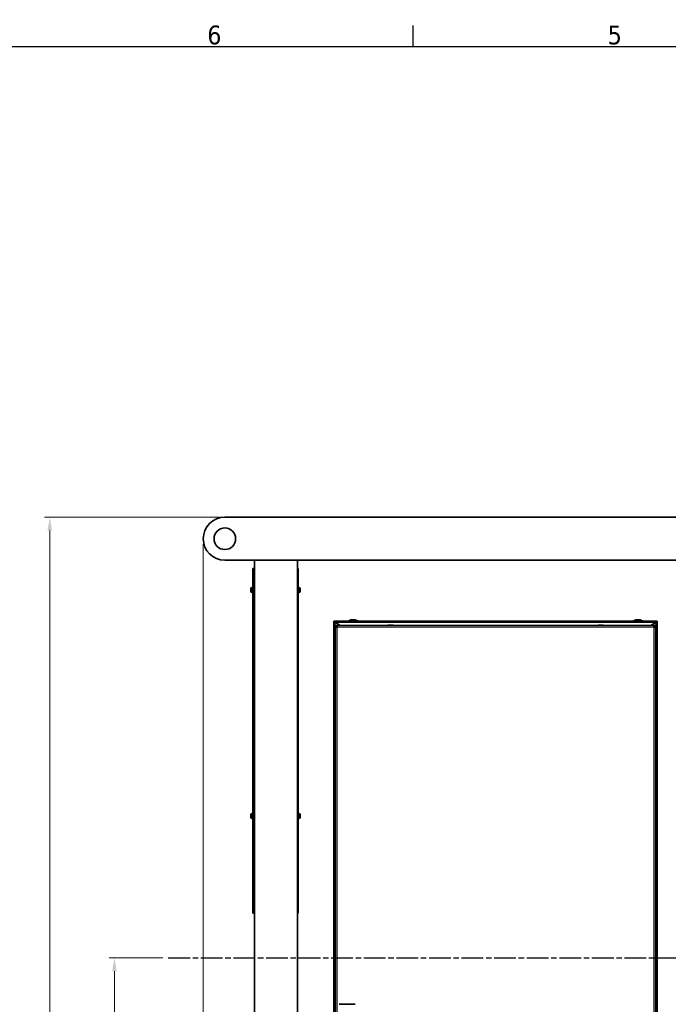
# Model space of a CAD drawing. Header units: millimetres. Extents: x 0 to 5940, y 0 to 4200.
# Tile 20 of 49: x 1497 to 2701, y 2321 to 4150. Entities that reach past the tile are written whole.
import ezdxf

# ---------------------------------------------------------------- set-up
doc = ezdxf.new("R2010")
doc.units = ezdxf.units.MM
doc.header["$LTSCALE"] = 10
doc.linetypes.add('CHAIN', pattern=[0.3543, 0.2362, -0.0295, 0.0591, -0.0295])
doc.linetypes.add('DOUBLE_DASH_CHAIN', pattern=[1.2403, 0.6614, -0.0827, 0.1654, -0.0827, 0.1654, -0.0827])
doc.layers.get('0').update_dxf_attribs({"lineweight": 25})
for name, color, linetype, lineweight, true_color in [('Filettatura(ISO)', 3, 'Continuous', 9, 0x00ff00), ('Quote(ISO)', 7, 'Continuous', 25, 0x80ff00), ('Spigoli tangenti visibili(ISO)', 7, 'Continuous', 15, 0x00803f)]:
    doc.layers.add(name, color=color, linetype=linetype, lineweight=lineweight, true_color=true_color)
for name, color, linetype, lineweight in [('Geometria schizzo (ISO)', 7, 'Continuous', 25), ('Piano di lavoro(ISO)', 7, 'DOUBLE_DASH_CHAIN', 25), ('Simbolo (ISO)', 7, 'Continuous', 25), ('Spigoli visibili(ISO)', 7, 'Continuous', 35)]:
    doc.layers.add(name, color=color, linetype=linetype, lineweight=lineweight)
doc.styles.add('Corrente-BSI', font='arial.ttf')
doc.styles.add('Testo nota (ISO)', font='tahoma.ttf')
doc.dimstyles.new('DEFAULT-ISO', dxfattribs={"dimscale": 10, "dimtxt": 3.5, "dimasz": 2.5, "dimexe": 1, "dimexo": 1, "dimgap": 0.762, "dimtad": 1, "dimtoh": 1, "dimrnd": 1e-08, "dimtxsty": 'Corrente-BSI', "dimcen": 0.09, "dimdle": 10, "dimclrd": 7, "dimclre": 7, "dimclrt": 7, "dimazin": 2, "dimtfac": 0.571429, "dimtmove": 0, "dimatfit": 3, "dimfxl": 1, "dimtolj": 1, "dimlwd": 5, "dimlwe": 5, "dimarcsym": 0})

# ---------------------------------------------------------------- blocks, each defined once
blk = doc.blocks.new('Bordi Bordo di default')
at = {"layer": 'Geometria schizzo (ISO)'}
blk.add_line((222.75, 410), (222.75, 413.9), dxfattribs=at)
at = {"layer": 'Geometria schizzo (ISO)', "flags": 128}
blk.add_lwpolyline([(10, 10), (10, 410), (584, 410), (584, 10), (10, 10)], dxfattribs=at)
at = {"layer": 'Simbolo (ISO)', "char_height": 3.5, "attachment_point": 7, "style": 'Testo nota (ISO)'}
for s, insert in [('6', (184.51, 410.33)), ('5', (258.85, 410.33))]:
    blk.add_mtext(s, dxfattribs=dict(at, insert=insert))
blk = doc.blocks.new('*D15')
at = {"layer": 'Defpoints', "color": 0, "linetype": 'Continuous', "transparency": 16777216}
for p in [(1877.7, 3226), (1552.7, 1221), (2012.7, 1221)]:
    blk.add_point(p, dxfattribs=at)
at = {"layer": 'Quote(ISO)', "color": 7, "linetype": 'Continuous', "lineweight": 5, "transparency": 16777216}
for p, q in [((1867.7, 3226), (1542.7, 3226)), ((1552.7, 3201), (1552.7, 1246)), ((2002.7, 1221), (1542.7, 1221))]:
    blk.add_line(p, q, dxfattribs=at)
at = {"layer": 'Quote(ISO)', "color": 7, "linetype": 'Continuous', "transparency": 16777216}
for points in [[(1548.5, 3201), (1556.9, 3201), (1552.7, 3226)], [(1548.5, 1246), (1556.9, 1246), (1552.7, 1221)]]:
    blk.add_solid(points, dxfattribs=at)
at = {"layer": 'Quote(ISO)', "color": 7, "linetype": 'Continuous', "lineweight": 9, "transparency": 16777216, "insert": (1509.3, 2170.8), "char_height": 35, "attachment_point": 1, "rotation": 90, "style": 'Corrente-BSI'}
blk.add_mtext('\\A1;2005', dxfattribs=at)
blk = doc.blocks.new('*D18')
at = {"layer": 'Defpoints', "color": 0, "linetype": 'Continuous', "transparency": 16777216}
for p in [(1837.7, 3186), (4055.3, 1493.2), (1837.7, 973.2)]:
    blk.add_point(p, dxfattribs=at)
at = {"layer": 'Quote(ISO)', "color": 7, "linetype": 'Continuous', "lineweight": 5, "transparency": 16777216}
for p, q in [((1837.7, 3176), (1837.7, 963.2)), ((4055.3, 1483.2), (4055.3, 963.2)), ((4030.3, 973.2), (1862.7, 973.2))]:
    blk.add_line(p, q, dxfattribs=at)
at = {"layer": 'Quote(ISO)', "color": 7, "linetype": 'Continuous', "transparency": 16777216}
for points in [[(1862.7, 977.4), (1862.7, 969.1), (1837.7, 973.2)], [(4030.3, 977.4), (4030.3, 969.1), (4055.3, 973.2)]]:
    blk.add_solid(points, dxfattribs=at)
at = {"layer": 'Quote(ISO)', "color": 7, "linetype": 'Continuous', "lineweight": 9, "transparency": 16777216, "insert": (2893.9, 1016.6), "char_height": 35, "attachment_point": 1, "style": 'Corrente-BSI'}
blk.add_mtext('\\A1;2218', dxfattribs=at)
blk = doc.blocks.new('*D21')
at = {"layer": 'Defpoints', "color": 0, "linetype": 'Continuous', "transparency": 16777216}
for p in [(1672.7, 2408), (1772.7, 2408), (2012.7, 1221)]:
    blk.add_point(p, dxfattribs=at)
at = {"layer": 'Quote(ISO)', "color": 7, "linetype": 'Continuous', "lineweight": 5, "transparency": 16777216}
for p, q in [((1762.7, 2408), (1662.7, 2408)), ((1672.7, 1246), (1672.7, 2383)), ((2002.7, 1221), (1662.7, 1221))]:
    blk.add_line(p, q, dxfattribs=at)
at = {"layer": 'Quote(ISO)', "color": 7, "linetype": 'Continuous', "transparency": 16777216}
for points in [[(1668.5, 2383), (1676.9, 2383), (1672.7, 2408)], [(1668.5, 1246), (1676.9, 1246), (1672.7, 1221)]]:
    blk.add_solid(points, dxfattribs=at)
at = {"layer": 'Quote(ISO)', "color": 7, "linetype": 'Continuous', "lineweight": 9, "transparency": 16777216, "insert": (1629.3, 1634.7), "char_height": 35, "attachment_point": 1, "rotation": 90, "style": 'Corrente-BSI'}
blk.add_mtext('\\A1;\\fArial|b0|i0;1187 - Pass Line', dxfattribs=at)

msp = doc.modelspace()

# ---------------------------------------------------------------- linework, layer by layer
at = {"layer": 'Filettatura(ISO)'}
for p, q in [((1932.703, 3092.991), (1931.103, 3092.991)), ((1931.103, 3088.948), (1932.703, 3088.948)), ((1932.703, 2672.991), (1931.103, 2672.991)), ((1931.103, 2668.948), (1932.703, 2668.948))]:
    msp.add_line(p, q, dxfattribs=at)
at = {"layer": 'Piano di lavoro(ISO)', "linetype": 'CHAIN', "ltscale": 17.075924}
msp.add_line((1772.703, 2407.97), (3772.359, 2407.97), dxfattribs=at)
at = {"layer": 'Spigoli tangenti visibili(ISO)'}
for p, q in [((1929.703, 3128.97), (1930.703, 3128.97)), ((1931.703, 3130.97), (1931.703, 3093.47)), ((2012.703, 3128.97), (2013.703, 3128.97)), ((1928.323, 3095.72), (1928.323, 3086.22)), ((2015.083, 3086.22), (2015.083, 3095.72)), ((1931.703, 3088.47), (1931.703, 2673.47)), ((2082.453, 3030.984), (2082.453, 1435.22)), ((2677.545, 3030.72), (2082.861, 3030.72)), ((2086.203, 3021.97), (2086.203, 1472.97)), ((2674.203, 3021.97), (2086.203, 3021.97)), ((2180.342, 3025.095), (2190.064, 3025.095)), ((2180.454, 3025.22), (2189.952, 3025.22)), ((2570.342, 3025.095), (2580.064, 3025.095)), ((2570.454, 3025.22), (2579.952, 3025.22)), ((2674.203, 1472.97), (2674.203, 3021.97)), ((2677.953, 3030.984), (2677.953, 1435.22)), ((1928.323, 2675.72), (1928.323, 2666.22)), ((2015.083, 2666.22), (2015.083, 2675.72)), ((1931.703, 2668.47), (1931.703, 2490.97)), ((1930.703, 2492.97), (1929.703, 2492.97)), ((2013.703, 2492.97), (2012.703, 2492.97))]:
    msp.add_line(p, q, dxfattribs=at)
at = {"layer": 'Spigoli visibili(ISO)'}
for p, q in [((3697.703, 3225.97), (1877.703, 3225.97)), ((1877.703, 3145.97), (3697.703, 3145.97)), ((1932.703, 3145.97), (1932.703, 1320.97)), ((2012.703, 3145.97), (2012.703, 1320.97)), ((1929.703, 3128.97), (1929.703, 3130.97)), ((1930.703, 3130.97), (1929.703, 3130.97)), ((1929.703, 3128.97), (1929.703, 2492.97)), ((1930.703, 3130.97), (1930.703, 3128.97)), ((1931.703, 3130.97), (1930.703, 3130.97)), ((1930.703, 3128.97), (1930.703, 2492.97)), ((1931.703, 3130.97), (1932.703, 3130.97)), ((2013.703, 3130.97), (2012.703, 3130.97)), ((2013.703, 3130.97), (2013.703, 3128.97)), ((2013.703, 2492.97), (2013.703, 3128.97)), ((1925.953, 3088.59), (1925.953, 3093.35)), ((1928.323, 3095.72), (1928.703, 3095.72)), ((1928.703, 3095.97), (1928.703, 3085.97)), ((1928.703, 3095.97), (1929.703, 3095.97)), ((1930.703, 3093.47), (1932.703, 3093.47)), ((1931.103, 3088.47), (1931.103, 3093.47)), ((2014.703, 3095.97), (2013.703, 3095.97)), ((2014.703, 3085.97), (2014.703, 3095.97)), ((2015.083, 3095.72), (2014.703, 3095.72)), ((2017.453, 3093.35), (2017.453, 3088.59)), ((1928.323, 3086.22), (1928.703, 3086.22)), ((1928.703, 3085.97), (1929.703, 3085.97)), ((1930.703, 3088.47), (1932.703, 3088.47)), ((2014.703, 3085.97), (2013.703, 3085.97)), ((2015.083, 3086.22), (2014.703, 3086.22)), ((2119.638, 3035.471), (2111.768, 3035.471)), ((2648.638, 3035.471), (2640.768, 3035.471)), ((2080.203, 3032.97), (2081.703, 3032.97)), ((2080.203, 3031.47), (2080.203, 3032.97)), ((2080.203, 3031.47), (2081.703, 3031.47)), ((2080.203, 1435.22), (2080.203, 3031.47)), ((2081.703, 3032.97), (2678.703, 3032.97)), ((2081.703, 3031.47), (2081.703, 3032.97)), ((2091.738, 3024.97), (2082.453, 3030.984)), ((2082.861, 3030.72), (2091.738, 3024.97)), ((2085.203, 3024.97), (2083.203, 3024.97)), ((2083.203, 3024.97), (2083.203, 3021.97)), ((2086.203, 3021.97), (2083.203, 3021.97)), ((2083.203, 3021.97), (2083.203, 1472.97)), ((2085.203, 3021.97), (2085.203, 3024.97)), ((2085.204, 3022.97), (2085.204, 3024.97)), ((2086.203, 3024.97), (2085.204, 3024.97)), ((2086.203, 3022.97), (2085.204, 3022.97)), ((2086.203, 3024.97), (2086.203, 3021.97)), ((2674.203, 3024.97), (2086.203, 3024.97)), ((2677.953, 3030.984), (2668.668, 3024.97)), ((2668.668, 3024.97), (2677.545, 3030.72)), ((2674.203, 3021.97), (2674.203, 3024.97)), ((2674.203, 3024.97), (2675.202, 3024.97)), ((2674.203, 3022.97), (2675.202, 3022.97)), ((2677.203, 3021.97), (2674.203, 3021.97)), ((2675.202, 3022.97), (2675.202, 3024.97)), ((2675.203, 3024.97), (2677.203, 3024.97)), ((2675.203, 3024.97), (2675.203, 3021.97)), ((2677.203, 3021.97), (2677.203, 3024.97)), ((2677.203, 1472.97), (2677.203, 3021.97)), ((2678.703, 3032.97), (2680.203, 3032.97)), ((2678.703, 3031.47), (2678.703, 3032.97)), ((2678.703, 3031.47), (2680.203, 3031.47)), ((2680.203, 3031.47), (2680.203, 3032.97)), ((2680.203, 3031.47), (2680.203, 1435.22)), ((1925.953, 2668.59), (1925.953, 2673.35)), ((1928.323, 2675.72), (1928.703, 2675.72)), ((1928.703, 2675.97), (1928.703, 2665.97)), ((1928.703, 2675.97), (1929.703, 2675.97)), ((1930.703, 2673.47), (1932.703, 2673.47)), ((1931.103, 2668.47), (1931.103, 2673.47)), ((2014.703, 2675.97), (2013.703, 2675.97)), ((2014.703, 2665.97), (2014.703, 2675.97)), ((2015.083, 2675.72), (2014.703, 2675.72)), ((2017.453, 2673.35), (2017.453, 2668.59)), ((1928.323, 2666.22), (1928.703, 2666.22)), ((1928.703, 2665.97), (1929.703, 2665.97)), ((1930.703, 2668.47), (1932.703, 2668.47)), ((2014.703, 2665.97), (2013.703, 2665.97)), ((2015.083, 2666.22), (2014.703, 2666.22)), ((1929.703, 2490.97), (1929.703, 2492.97)), ((1929.703, 2490.97), (1930.703, 2490.97)), ((1930.703, 2492.97), (1930.703, 2490.97)), ((1931.703, 2490.97), (1930.703, 2490.97)), ((1932.703, 2490.97), (1931.703, 2490.97)), ((2012.703, 2490.97), (2013.703, 2490.97)), ((2013.703, 2492.97), (2013.703, 2490.97)), ((2119.535, 2321.47), (2089.871, 2321.47))]:
    msp.add_line(p, q, dxfattribs=at)
msp.add_circle((1877.703, 3185.97), 20, dxfattribs=at)
for centre, radius, start, end in [((1877.703, 3185.97), 40, 90, 270), ((1928.323, 3093.35), 2.37, 90, 180), ((2015.083, 3093.35), 2.37, 0, 90), ((1928.323, 3088.59), 2.37, 180, 270), ((2015.083, 3088.59), 2.37, 270, 0), ((2115.703, 3020.209), 15.76, 104.458617, 125.938279), ((2115.703, 3020.209), 15.76, 54.061721, 75.541383), ((2644.703, 3020.209), 15.76, 104.458617, 125.938279), ((2644.703, 3020.209), 15.76, 54.061721, 75.541383), ((2180.467, 3025.095), 0.126, 96.025575, 180), ((2206.108, 3025.032), 25.766, 179.861019, 180.138981), ((2185.204, 2980.22), 45.25, 90.001603, 96.025575), ((2185.202, 2980.22), 45.25, 83.974425, 89.998397), ((2189.938, 3025.095), 0.126, 0, 83.974425), ((2164.298, 3025.032), 25.766, 359.861019, 0.138981), ((2570.467, 3025.095), 0.126, 96.025575, 180), ((2596.108, 3025.032), 25.766, 179.861019, 180.138981), ((2575.204, 2980.22), 45.25, 90.001603, 96.025575), ((2575.202, 2980.22), 45.25, 83.974425, 89.998397), ((2579.938, 3025.095), 0.126, 0, 83.974425), ((2554.298, 3025.032), 25.766, 359.861019, 0.138981), ((1928.323, 2673.35), 2.37, 90, 180), ((2015.083, 2673.35), 2.37, 0, 90), ((1928.323, 2668.59), 2.37, 180, 270), ((2015.083, 2668.59), 2.37, 270, 0)]:
    msp.add_arc(centre, radius, start, end, dxfattribs=at)
for points, knots in [([(2080.203, 3031.47), (2080.203, 3031.356), (2080.7, 3031.243), (2081.438, 3031.129), (2081.751, 3031.081), (2082.102, 3031.032), (2082.453, 3030.984)], [0, 0, 0, 0, 0.70209906, 0.70209906, 0.70209906, 1, 1, 1, 1]), ([(2082.861, 3030.72), (2082.812, 3030.868), (2082.764, 3031.015), (2082.716, 3031.159), (2082.668, 3031.303), (2082.619, 3031.446), (2082.571, 3031.582), (2082.523, 3031.718), (2082.475, 3031.847), (2082.427, 3031.969), (2082.379, 3032.091), (2082.33, 3032.207), (2082.282, 3032.311), (2082.234, 3032.415), (2082.186, 3032.508), (2082.138, 3032.59), (2082.09, 3032.672), (2082.041, 3032.742), (2081.993, 3032.798), (2081.897, 3032.91), (2081.8, 3032.97), (2081.703, 3032.97)], [0, 0, 0, 0, 0.00046325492, 0.00046325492, 0.00046325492, 0.00092650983, 0.00092650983, 0.00092650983, 0.00138976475, 0.00138976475, 0.00138976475, 0.00185301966, 0.00185301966, 0.00185301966, 0.00231627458, 0.00231627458, 0.00231627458, 0.0027795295, 0.0027795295, 0.0027795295, 0.00370603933, 0.00370603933, 0.00370603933, 0.00370603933]), ([(2082.861, 3030.72), (2082.764, 3030.819), (2082.668, 3030.916), (2082.572, 3031.006), (2082.475, 3031.097), (2082.379, 3031.181), (2082.283, 3031.25), (2082.186, 3031.319), (2082.089, 3031.375), (2081.993, 3031.413), (2081.897, 3031.45), (2081.8, 3031.47), (2081.703, 3031.47)], [0, 0, 0, 0, 0.00041068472, 0.00041068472, 0.00041068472, 0.00082136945, 0.00082136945, 0.00082136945, 0.00123205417, 0.00123205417, 0.00123205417, 0.0016427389, 0.0016427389, 0.0016427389, 0.0016427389]), ([(2081.703, 3031.47), (2081.703, 3031.32), (2082.003, 3031.171), (2082.364, 3031.021), (2082.393, 3031.009), (2082.423, 3030.996), (2082.453, 3030.984)], [0, 0, 0, 0, 0.92401433, 0.92401433, 0.92401433, 1, 1, 1, 1]), ([(2678.703, 3032.97), (2678.654, 3032.97), (2678.606, 3032.955), (2678.558, 3032.927), (2678.51, 3032.898), (2678.461, 3032.855), (2678.413, 3032.798), (2678.365, 3032.742), (2678.317, 3032.673), (2678.269, 3032.591), (2678.221, 3032.51), (2678.172, 3032.415), (2678.124, 3032.311), (2678.076, 3032.207), (2678.028, 3032.094), (2677.98, 3031.972), (2677.932, 3031.849), (2677.883, 3031.718), (2677.835, 3031.582), (2677.739, 3031.312), (2677.642, 3031.017), (2677.545, 3030.72)], [0, 0, 0, 0, 0.00046325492, 0.00046325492, 0.00046325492, 0.00092650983, 0.00092650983, 0.00092650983, 0.00138976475, 0.00138976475, 0.00138976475, 0.00185301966, 0.00185301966, 0.00185301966, 0.00231627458, 0.00231627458, 0.00231627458, 0.0027795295, 0.0027795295, 0.0027795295, 0.00370603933, 0.00370603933, 0.00370603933, 0.00370603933]), ([(2678.703, 3031.47), (2678.606, 3031.47), (2678.511, 3031.451), (2678.414, 3031.413), (2678.317, 3031.376), (2678.221, 3031.32), (2678.125, 3031.251), (2678.029, 3031.182), (2677.931, 3031.098), (2677.835, 3031.008), (2677.739, 3030.917), (2677.642, 3030.819), (2677.545, 3030.72)], [0, 0, 0, 0, 0.00041068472, 0.00041068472, 0.00041068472, 0.00082136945, 0.00082136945, 0.00082136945, 0.00123205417, 0.00123205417, 0.00123205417, 0.0016427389, 0.0016427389, 0.0016427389, 0.0016427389]), ([(2677.953, 3030.984), (2678.78, 3031.098), (2679.588, 3031.212), (2679.961, 3031.325), (2680.119, 3031.373), (2680.203, 3031.422), (2680.203, 3031.47)], [0, 0, 0, 0, 0.70209906, 0.70209906, 0.70209906, 1, 1, 1, 1]), ([(2677.953, 3030.984), (2678.316, 3031.134), (2678.654, 3031.283), (2678.698, 3031.433), (2678.701, 3031.445), (2678.703, 3031.458), (2678.703, 3031.47)], [0, 0, 0, 0, 0.92401433, 0.92401433, 0.92401433, 1, 1, 1, 1])]:
    msp.add_open_spline(points, degree=3, knots=knots, dxfattribs=at)

# ---------------------------------------------------------------- block references
at = {"xscale": 10, "yscale": 10, "zscale": 10}
msp.add_blockref('Bordi Bordo di default', (0, 0), dxfattribs=at)

# ---------------------------------------------------------------- dimensions: what is measured, and where the dimension line sits
at = {"layer": 'Quote(ISO)', "color": 7, "linetype": 'Continuous', "lineweight": 9}
for base, p1, p2, angle, override, picture, middle in [((1552.703, 1220.97), (1877.703, 3225.97), (2012.703, 1220.97), 90, {"dimgap": 0.762, "dimtoh": 0, "dimdec": 2, "dimtol": 0, "dimlim": 0, "dimtp": 0, "dimtm": 0, "dimtdec": 2, "dimtofl": 0, "dimatfit": 1}, '*D15', (1552.703, 2223.47)), ((1837.703, 973.22), (4055.303, 1493.22), (1837.703, 3185.97), 180, {"dimgap": 0.762, "dimtoh": 0, "dimdec": 0, "dimtol": 0, "dimlim": 0, "dimtp": 0, "dimtm": 0, "dimtdec": 0, "dimtofl": 0, "dimatfit": 1}, '*D18', (2946.503, 973.22))]:
    dim = msp.add_linear_dim(base=base, p1=p1, p2=p2, angle=angle, dimstyle='DEFAULT-ISO', override=override, dxfattribs=at)
    dim.commit()
    dim.dimension.update_dxf_attribs({"geometry": picture, "text_midpoint": middle, "dimtype": 160})
dim = msp.add_linear_dim(base=(1672.703, 2407.97), p1=(2012.703, 1220.97), p2=(1772.703, 2407.97), angle=90, text='\\fArial|b0|i0;<> - Pass Line', dimstyle='DEFAULT-ISO', override={"dimgap": 0.762, "dimtoh": 0, "dimdec": 2, "dimtol": 0, "dimlim": 0, "dimtp": 0, "dimtm": 0, "dimtdec": 2, "dimtofl": 0, "dimatfit": 1}, dxfattribs=at)
dim.commit()
dim.dimension.update_dxf_attribs({"geometry": '*D21', "text_midpoint": (1672.703, 1814.47), "dimtype": 160})

doc.saveas('drawing.dxf')
